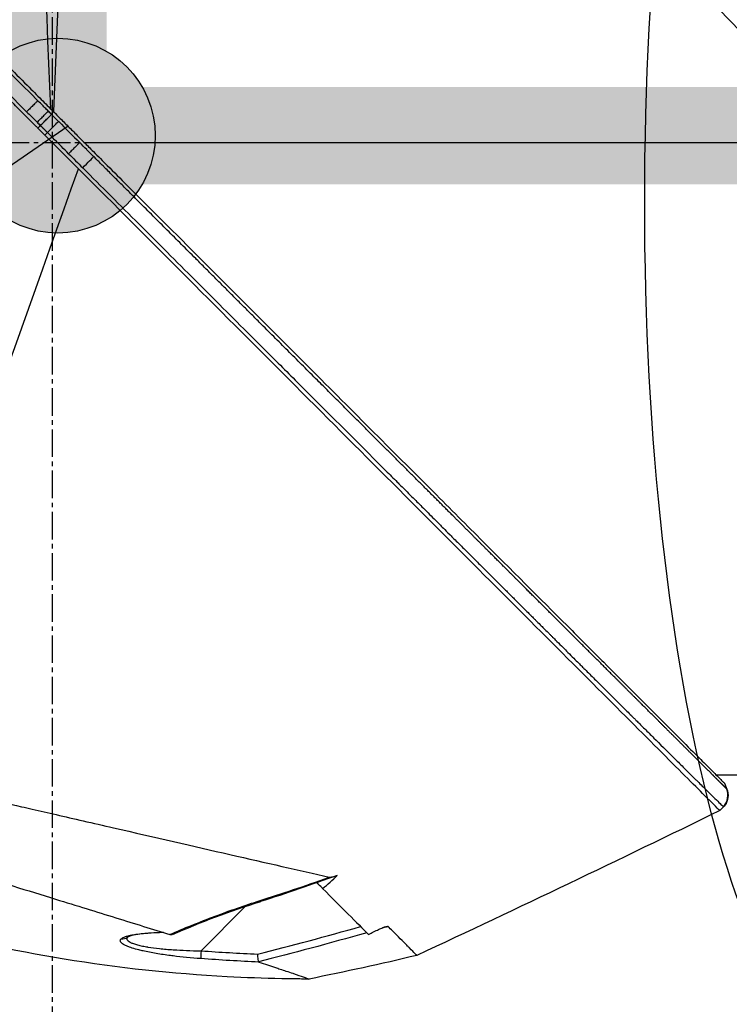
# Model space of a CAD drawing. Header units: millimetres. Extents: x 0 to 4378, y 0 to 2376.
# Tile 218 of 256: x 1532 to 1576, y 1535 to 1596. Entities that reach past the tile are written whole.
import ezdxf

# ---------------------------------------------------------------- set-up
doc = ezdxf.new("R2010")
doc.units = ezdxf.units.MM
doc.header["$LTSCALE"] = 0.2
doc.linetypes.add('CENTER2', pattern=[1.125, 0.75, -0.125, 0.125, -0.125])
for name, color, linetype in [('02_Center Line', 1, 'CENTER2'), ('07_Special Line2', 76, 'Continuous'), ('12_Before Rev.Num.', 5, 'Continuous'), ('13_After Rev.Num.', 6, 'Continuous')]:
    doc.layers.add(name, color=color, linetype=linetype)
doc.layers.add('14_Mark', color=7, linetype='Continuous', true_color=0xe03c31)
doc.styles.add('Rainbow-5.0 Style', font='malgunsl.ttf')
doc.dimstyles.new('Rainbow-5.0 Style', dxfattribs={"dimtxt": 4, "dimasz": 2.5, "dimexe": 1, "dimexo": 1, "dimgap": 1, "dimtad": 1, "dimdsep": 46, "dimtxsty": 'Rainbow-5.0 Style', "dimcen": 0, "dimclrd": 251, "dimclre": 251, "dimclrt": 7, "dimazin": 3, "dimtp": 0.1, "dimtm": 0.1, "dimtfac": 0.61, "dimtmove": 0, "dimatfit": 3, "dimfxl": 1, "dimlwd": -1, "dimlwe": -1, "dimarcsym": 1})

# ---------------------------------------------------------------- blocks, each defined once
blk = doc.blocks.new('A$C87452269')
for p, q in [((-108.7, 1035.201), (-110.622, 988.102)), ((-62.2, 986.721), (-108.7, 1035.201)), ((-111.421, 987.242), (-111.583, 987.081)), ((-111.148, 986.647), (-110.987, 986.808)), ((-108.721, 986.2), (-62.2, 986.2)), ((-111.685, 977.251), (-111.685, 977.251)), ((-56.2, 947.2), (-69.721, 947.2)), ((-71.319, 946.817), (-71.319, 946.817)), ((-69.238, 946.717), (-69.085, 946.354)), ((-69.298, 945.257), (-69.529, 945.026)), ((-94.35, 940.556), (-94.374, 940.58)), ((-94.35, 940.556), (-94.301, 940.605)), ((-98.784, 939.11), (-101.507, 936.387)), ((-90.029, 937.873), (-90.029, 937.874)), ((-88.201, 936.105), (-88.201, 936.105))]:
    blk.add_line(p, q)
for centre, major_axis, ratio, start_param, end_param in [((-111.509, 987.338), (58.376, -58.447), 0.000062, 4.699422, 4.710548), ((-110.987, 986.808), (0.707, 0.707), 0.000023, 4.712389, 6.027061), ((-108.823, 984.645), (0.707, 0.708), 0.013293, 4.712381, 6.026413), ((-70.02, 945.977), (0.69, 0.724), 0.999305, 4.687986, 5.875303), ((-72.717, 1383.512), (108.873, 448.431), 0.591153, 3.442855, 3.465084), ((-106.376, 937.612), (0.339, -0.368), 0.96736, 5.397028, 6.249872), ((-101.498, 936.396), (-0.036, -0.499), 0.017122, 4.732194, 6.133709)]:
    blk.add_ellipse(centre, major_axis=major_axis, ratio=ratio, start_param=start_param, end_param=end_param)
for points in [[(-110.784, 988.264), (-111.389, 1003.088), (-112.028, 1018.735), (-112.7, 1035.2)], [(-110.737, 987.927), (-110.803, 987.993), (-110.869, 988.059), (-110.935, 988.125)], [(-111.621, 987.442), (-111.554, 987.375), (-111.487, 987.308), (-111.421, 987.242)], [(-122.458, 947.529), (-118.292, 958.825), (-113.789, 971.294), (-109.079, 984.577)], [(-69.085, 946.354), (-69.085, 946.354), (-69.085, 946.354), (-69.085, 946.354)], [(-69.529, 945.026), (-75.725, 941.994), (-81.949, 939.019), (-88.201, 936.105)], [(-69.529, 945.026), (-69.529, 945.026), (-69.529, 945.026), (-69.529, 945.026)], [(-69.299, 945.257), (-69.298, 945.257), (-69.298, 945.257), (-69.298, 945.257)], [(-93.118, 941.024), (-94.688, 940.462), (-96.266, 939.921), (-97.856, 939.417)], [(-93.119, 941.026), (-93.118, 941.025), (-93.118, 941.024), (-93.118, 941.024)], [(-97.872, 939.482), (-96.545, 939.901), (-95.122, 940.377), (-93.605, 940.919)], [(-97.856, 939.413), (-99.716, 938.827), (-101.558, 938.125), (-103.305, 937.373)], [(-97.872, 939.482), (-97.861, 939.444), (-97.855, 939.418), (-97.857, 939.417)], [(-91.298, 937.504), (-93.653, 936.827), (-95.878, 936.233), (-97.972, 935.707)], [(-89.984, 937.887), (-90.143, 937.84), (-90.301, 937.794), (-90.458, 937.748)], [(-89.985, 937.888), (-89.984, 937.888), (-89.984, 937.887), (-89.984, 937.887)], [(-101.507, 936.387), (-100.348, 936.303), (-99.188, 936.235), (-98.027, 936.18)], [(-97.953, 935.691), (-99.144, 935.747), (-100.324, 935.815), (-101.535, 935.903)], [(-88.201, 936.105), (-90.411, 935.577), (-92.63, 935.091), (-94.857, 934.645)], [(-88.201, 936.105), (-88.201, 936.105), (-88.201, 936.105), (-88.201, 936.105)], [(-94.857, 934.645), (-94.857, 934.645), (-94.857, 934.645), (-94.857, 934.645)]]:
    blk.add_open_spline(points, degree=3)
for points, knots in [([(-150.628, 1027.874), (-150.63, 1027.87), (-150.561, 1027.807), (-150.4, 1027.646), (-150.395, 1027.642), (-150.391, 1027.637), (-150.386, 1027.632), (-150.301, 1027.547), (-150.191, 1027.437), (-150.054, 1027.3), (-149.986, 1027.231), (-149.911, 1027.156), (-149.828, 1027.073), (-149.787, 1027.032), (-149.744, 1026.989), (-149.699, 1026.944), (-149.678, 1026.922), (-149.656, 1026.9), (-149.633, 1026.878), (-149.633, 1026.877), (-149.632, 1026.876), (-149.631, 1026.875), (-149.607, 1026.851), (-149.573, 1026.817), (-149.559, 1026.803), (-149.341, 1026.584), (-149.027, 1026.269), (-148.555, 1025.796), (-148.319, 1025.559), (-148.043, 1025.282), (-147.719, 1024.957), (-147.556, 1024.794), (-147.382, 1024.62), (-147.194, 1024.432), (-147.1, 1024.337), (-147.003, 1024.24), (-146.903, 1024.139), (-146.853, 1024.089), (-146.802, 1024.038), (-146.75, 1023.986), (-146.729, 1023.965), (-146.708, 1023.944), (-146.686, 1023.922), (-146.681, 1023.917), (-146.676, 1023.912), (-146.671, 1023.907), (-146.645, 1023.881), (-146.596, 1023.831), (-146.591, 1023.827), (-146.449, 1023.684), (-146.069, 1023.303), (-145.376, 1022.608), (-145.029, 1022.261), (-144.603, 1021.834), (-144.082, 1021.312), (-143.822, 1021.052), (-143.538, 1020.767), (-143.229, 1020.457), (-143.074, 1020.302), (-142.913, 1020.141), (-142.746, 1019.973), (-142.662, 1019.889), (-142.576, 1019.803), (-142.489, 1019.716), (-142.446, 1019.672), (-142.402, 1019.628), (-142.357, 1019.584), (-142.341, 1019.567), (-142.324, 1019.551), (-142.308, 1019.535), (-142.302, 1019.529), (-142.296, 1019.523), (-142.29, 1019.517), (-142.264, 1019.491), (-142.227, 1019.453), (-142.22, 1019.446), (-141.533, 1018.758), (-140.179, 1017.402), (-137.936, 1015.155), (-137.776, 1014.995), (-137.611, 1014.829), (-137.441, 1014.659), (-137.356, 1014.574), (-137.27, 1014.488), (-137.183, 1014.401), (-137.139, 1014.357), (-137.096, 1014.313), (-137.051, 1014.269), (-137.031, 1014.249), (-137.006, 1014.224), (-136.983, 1014.201), (-136.955, 1014.172), (-136.929, 1014.147), (-136.918, 1014.136), (-134.338, 1011.552), (-130.966, 1008.175), (-126.734, 1003.939), (-126.091, 1003.295), (-125.429, 1002.631), (-124.747, 1001.949), (-120.943, 998.142), (-116.525, 993.719), (-111.579, 988.769)], [0, 0, 0, 0, 0.06075, 0.06075, 0.06075, 0.0625, 0.0625, 0.0625, 0.09375, 0.09375, 0.09375, 0.109375, 0.109375, 0.109375, 0.117188, 0.117188, 0.117188, 0.120939, 0.120939, 0.120939, 0.121094, 0.121094, 0.121094, 0.125, 0.125, 0.125, 0.1875, 0.1875, 0.1875, 0.21875, 0.21875, 0.21875, 0.234375, 0.234375, 0.234375, 0.242188, 0.242188, 0.242188, 0.246094, 0.246094, 0.246094, 0.247666, 0.247666, 0.247666, 0.248047, 0.248047, 0.248047, 0.25, 0.25, 0.25, 0.3125, 0.3125, 0.3125, 0.34375, 0.34375, 0.34375, 0.359375, 0.359375, 0.359375, 0.367187, 0.367187, 0.367187, 0.371094, 0.371094, 0.371094, 0.373047, 0.373047, 0.373047, 0.373765, 0.373765, 0.373765, 0.374023, 0.374023, 0.374023, 0.37516, 0.37516, 0.37516, 0.484375, 0.484375, 0.484375, 0.492187, 0.492187, 0.492187, 0.496094, 0.496094, 0.496094, 0.498047, 0.498047, 0.498047, 0.498931, 0.498931, 0.498931, 0.5, 0.5, 0.5, 0.75, 0.75, 0.75, 0.788006, 0.788006, 0.788006, 1, 1, 1, 1]), ([(-111.583, 987.081), (-111.628, 987.127), (-111.674, 987.173), (-111.767, 987.266), (-111.811, 987.31), (-111.949, 987.448), (-112.041, 987.539), (-112.316, 987.815), (-112.499, 987.997), (-112.804, 988.303), (-112.926, 988.425), (-113.536, 989.035), (-114.024, 989.523), (-114.838, 990.337), (-115.163, 990.662), (-115.921, 991.42), (-116.354, 991.853), (-117.363, 992.862), (-117.939, 993.438), (-119.28, 994.779), (-120.044, 995.543), (-121.821, 997.32), (-122.832, 998.331), (-124.409, 999.908), (-124.981, 1000.48), (-126.201, 1001.7), (-126.848, 1002.347), (-127.834, 1003.333), (-128.176, 1003.675), (-129.294, 1004.793), (-130.066, 1005.566), (-131.705, 1007.204), (-132.569, 1008.068), (-134.393, 1009.892), (-135.351, 1010.85), (-136.789, 1012.288), (-137.283, 1012.783), (-138.689, 1014.189), (-139.586, 1015.085), (-141.267, 1016.766), (-142.055, 1017.554), (-143.478, 1018.977), (-144.119, 1019.618), (-145.271, 1020.77), (-145.788, 1021.287), (-147.145, 1022.644), (-147.935, 1023.434), (-149.16, 1024.659), (-149.632, 1025.131), (-150.355, 1025.855), (-150.632, 1026.132), (-151.051, 1026.551), (-151.21, 1026.71), (-151.554, 1027.053), (-151.71, 1027.21), (-151.867, 1027.367), (-151.907, 1027.406), (-151.946, 1027.446), (-151.956, 1027.456), (-151.966, 1027.466), (-151.969, 1027.468), (-151.971, 1027.471), (-151.972, 1027.471), (-151.972, 1027.472), (-151.972, 1027.472), (-151.973, 1027.472), (-151.973, 1027.472), (-151.973, 1027.472)], [-7.729592, -7.729592, -7.729592, -7.729592, -7.71044, -7.71044, -7.69072, -7.69072, -7.65201, -7.65201, -7.574312, -7.574312, -7.522506, -7.522506, -7.315221, -7.315221, -7.177151, -7.177151, -6.993063, -6.993063, -6.7477, -6.7477, -6.420577, -6.420577, -5.984557, -5.984557, -5.735856, -5.735856, -5.451942, -5.451942, -5.300422, -5.300422, -4.9539, -4.9539, -4.557704, -4.557704, -4.105179, -4.105179, -3.863816, -3.863816, -3.40942, -3.40942, -2.98401, -2.98401, -2.611687, -2.611687, -2.28576, -2.28576, -1.715015, -1.715015, -1.28633, -1.28633, -0.964845, -0.964845, -0.723574, -0.723574, -0.36177, -0.36177, -0.180858, -0.180858, -0.090444, -0.090444, -0.045229, -0.045229, -0.022617, -0.022617, -0.011309, -0.011309, -0.000001, -0.000001, -0.000001, -0.000001]), ([(-112.27, 988.092), (-116.863, 992.691), (-121.335, 997.17), (-125.56, 1001.401), (-129.954, 1005.802), (-134.087, 1009.942), (-137.758, 1013.622), (-137.813, 1013.677), (-137.891, 1013.755), (-137.925, 1013.789), (-137.966, 1013.83), (-138.001, 1013.865), (-138.039, 1013.904), (-139.059, 1014.926), (-140.468, 1016.339), (-142.128, 1018.003), (-142.512, 1018.389), (-142.909, 1018.787), (-143.316, 1019.195), (-143.819, 1019.7), (-144.337, 1020.22), (-144.862, 1020.746), (-145.336, 1021.221), (-145.815, 1021.702), (-146.292, 1022.181), (-146.53, 1022.42), (-146.768, 1022.659), (-147.004, 1022.895), (-147.121, 1023.013), (-147.239, 1023.131), (-147.355, 1023.248), (-147.472, 1023.365), (-147.6, 1023.494), (-147.703, 1023.598), (-147.722, 1023.616), (-147.74, 1023.634), (-147.758, 1023.653), (-149.178, 1025.078), (-150.14, 1026.046), (-150.754, 1026.662), (-150.84, 1026.749), (-150.92, 1026.829), (-150.993, 1026.903), (-151.239, 1027.151), (-151.414, 1027.326), (-151.533, 1027.446), (-151.705, 1027.619), (-151.754, 1027.668), (-151.764, 1027.678)], [0, 0, 0, 0, 0.243156, 0.243156, 0.243156, 0.496094, 0.496094, 0.496094, 0.49988, 0.49988, 0.49988, 0.504451, 0.504451, 0.504451, 0.625, 0.625, 0.625, 0.652935, 0.652935, 0.652935, 0.6875, 0.6875, 0.6875, 0.71875, 0.71875, 0.71875, 0.734375, 0.734375, 0.734375, 0.742187, 0.742187, 0.742187, 0.75, 0.75, 0.75, 0.751384, 0.751384, 0.751384, 0.859711, 0.859711, 0.859711, 0.875, 0.875, 0.875, 0.92633, 0.92633, 0.92633, 1, 1, 1, 1]), ([(-150.183, 1027.663), (-150.183, 1027.663), (-150.153, 1027.633), (-150.035, 1027.515), (-149.947, 1027.427), (-149.595, 1027.075), (-149.248, 1026.728), (-148.498, 1025.978), (-148.155, 1025.635), (-147.553, 1025.033), (-147.321, 1024.801), (-146.798, 1024.279), (-146.504, 1023.985), (-145.373, 1022.853), (-144.451, 1021.931), (-142.879, 1020.359), (-142.283, 1019.763), (-138.167, 1015.647), (-133.777, 1011.257), (-128.155, 1005.635), (-127.546, 1005.025), (-125.599, 1003.078), (-124.247, 1001.727), (-121.399, 998.878), (-119.901, 997.38), (-116.772, 994.252), (-115.14, 992.619), (-113.081, 990.56), (-112.661, 990.141), (-111.928, 989.408), (-111.631, 989.111), (-111.12, 988.6), (-110.874, 988.354), (-110.524, 988.003), (-110.498, 987.977), (-110.078, 987.557), (-109.891, 987.37), (-109.524, 987.003), (-109.338, 986.818), (-109.015, 986.494), (-108.876, 986.355), (-108.643, 986.122), (-108.549, 986.028), (-108.353, 985.832), (-108.251, 985.731), (-107.863, 985.343), (-107.569, 985.048), (-106.886, 984.366), (-106.476, 983.955), (-104.423, 981.903), (-102.787, 980.266), (-99.65, 977.129), (-98.147, 975.626), (-93.92, 971.399), (-91.229, 968.709), (-88.091, 965.57), (-87.543, 965.022), (-85.953, 963.432), (-84.925, 962.404), (-82.06, 959.539), (-80.283, 957.761), (-77.962, 955.441), (-77.31, 954.788), (-76.137, 953.615), (-75.609, 953.088), (-74.665, 952.143), (-74.241, 951.72), (-73.133, 950.612), (-72.491, 949.97), (-71.499, 948.977), (-71.118, 948.597), (-70.66, 948.139), (-70.542, 948.021), (-70.237, 947.716), (-70.066, 947.544), (-69.694, 947.173), (-69.524, 947.003), (-69.353, 946.832), (-69.31, 946.789), (-69.267, 946.746), (-69.256, 946.735), (-69.245, 946.724), (-69.243, 946.722), (-69.24, 946.719), (-69.239, 946.718), (-69.239, 946.718), (-69.239, 946.717), (-69.238, 946.717), (-69.238, 946.717), (-69.238, 946.717)], [0, 0, 0, 0, 0.264332, 0.264332, 0.528758, 0.528758, 1.056139, 1.056139, 1.406505, 1.406505, 1.606603, 1.606603, 1.835356, 1.835356, 2.445847, 2.445847, 2.794554, 2.794554, 4.769924, 4.769924, 5.00797, 5.00797, 5.526041, 5.526041, 6.089229, 6.089229, 6.695329, 6.695329, 6.850985, 6.850985, 6.965758, 6.965758, 7.072004, 7.072004, 7.117238, 7.117238, 7.152898, 7.152898, 7.188974, 7.188974, 7.2161, 7.2161, 7.234487, 7.234487, 7.254339, 7.254339, 7.310164, 7.310164, 7.395171, 7.395171, 7.733586, 7.733586, 8.048233, 8.048233, 8.627304, 8.627304, 8.751092, 8.751092, 8.989797, 8.989797, 9.432477, 9.432477, 9.613385, 9.613385, 9.771568, 9.771568, 9.909899, 9.909899, 10.152258, 10.152258, 10.334616, 10.334616, 10.403043, 10.403043, 10.523121, 10.523121, 10.703617, 10.703617, 10.793786, 10.793786, 10.838901, 10.838901, 10.861447, 10.861447, 10.872715, 10.872715, 10.878346, 10.878346, 10.883825, 10.883825, 10.883825, 10.883825]), ([(-111.579, 988.769), (-111.588, 988.76), (-111.601, 988.748), (-111.617, 988.733), (-111.633, 988.718), (-111.652, 988.7), (-111.673, 988.68), (-111.695, 988.659), (-111.72, 988.635), (-111.747, 988.609), (-111.774, 988.582), (-111.804, 988.553), (-111.836, 988.522), (-111.868, 988.49), (-111.902, 988.456), (-111.938, 988.421), (-111.974, 988.386), (-112.01, 988.35), (-112.048, 988.313), (-112.085, 988.276), (-112.122, 988.239), (-112.16, 988.202), (-112.197, 988.165), (-112.234, 988.128), (-112.27, 988.092)], [0, 0, 0, 0, 0.125, 0.125, 0.125, 0.25, 0.25, 0.25, 0.375, 0.375, 0.375, 0.5, 0.5, 0.5, 0.625, 0.625, 0.625, 0.75, 0.75, 0.75, 0.875, 0.875, 0.875, 1, 1, 1, 1]), ([(-110.935, 988.125), (-111.007, 988.196), (-111.078, 988.268), (-111.15, 988.339), (-111.186, 988.375), (-111.221, 988.411), (-111.257, 988.447), (-111.364, 988.554), (-111.472, 988.661), (-111.579, 988.769)], [0, 0, 0, 0, 0.33333, 0.33333, 0.33333, 0.5, 0.5, 0.5, 1, 1, 1, 1]), ([(-111.621, 987.442), (-111.585, 987.478), (-111.548, 987.515), (-111.51, 987.552), (-111.473, 987.589), (-111.436, 987.626), (-111.399, 987.664), (-111.361, 987.701), (-111.325, 987.737), (-111.289, 987.772), (-111.254, 987.808), (-111.22, 987.842), (-111.188, 987.873), (-111.156, 987.905), (-111.127, 987.935), (-111.1, 987.961), (-111.073, 987.988), (-111.049, 988.012), (-111.027, 988.033), (-111.006, 988.055), (-110.988, 988.073), (-110.972, 988.088), (-110.957, 988.103), (-110.945, 988.116), (-110.935, 988.125)], [0, 0, 0, 0, 0.125, 0.125, 0.125, 0.25, 0.25, 0.25, 0.375, 0.375, 0.375, 0.5, 0.5, 0.5, 0.625, 0.625, 0.625, 0.75, 0.75, 0.75, 0.875, 0.875, 0.875, 1, 1, 1, 1]), ([(-111.421, 987.242), (-111.385, 987.278), (-111.348, 987.315), (-111.311, 987.353), (-111.274, 987.39), (-111.236, 987.427), (-111.199, 987.464), (-111.162, 987.501), (-111.126, 987.538), (-111.09, 987.573), (-111.055, 987.609), (-111.021, 987.643), (-110.989, 987.675), (-110.957, 987.706), (-110.928, 987.736), (-110.901, 987.763), (-110.874, 987.79), (-110.85, 987.814), (-110.829, 987.835), (-110.808, 987.856), (-110.789, 987.875), (-110.774, 987.89), (-110.759, 987.905), (-110.746, 987.918), (-110.737, 987.927)], [0, 0, 0, 0, 0.125, 0.125, 0.125, 0.25, 0.25, 0.25, 0.375, 0.375, 0.375, 0.5, 0.5, 0.5, 0.625, 0.625, 0.625, 0.75, 0.75, 0.75, 0.875, 0.875, 0.875, 1, 1, 1, 1]), ([(-110.303, 987.492), (-110.442, 987.631), (-110.581, 987.771), (-110.721, 987.91), (-110.726, 987.916), (-110.732, 987.921), (-110.737, 987.927)], [0, 0, 0, 0, 0.96178, 0.96178, 0.96178, 1, 1, 1, 1]), ([(-110.303, 987.492), (-110.299, 987.488), (-110.295, 987.485), (-110.292, 987.481), (-109.861, 987.05), (-109.43, 986.619), (-108.999, 986.188)], [0, 0, 0, 0, 0.008616, 0.008616, 0.008616, 1, 1, 1, 1]), ([(-111.148, 986.647), (-111.204, 986.703), (-111.26, 986.758), (-111.315, 986.814), (-111.39, 986.889), (-111.464, 986.963), (-111.539, 987.038), (-111.553, 987.052), (-111.568, 987.067), (-111.583, 987.081)], [0, 0, 0, 0, 0.3844855, 0.3844855, 0.3844855, 0.8996816, 0.8996816, 0.8996816, 1, 1, 1, 1]), ([(-109.079, 984.577), (-109.436, 984.934), (-109.856, 985.355), (-110.512, 986.01), (-110.711, 986.209), (-111.148, 986.647)], [-0.3053506, -0.3053506, -0.3053506, -0.3053506, -0.1855765, -0.1855765, 0, 0, 0, 0]), ([(-109.683, 985.504), (-109.828, 985.649), (-109.972, 985.794), (-110.26, 986.082), (-110.403, 986.225), (-110.693, 986.514), (-110.84, 986.661), (-110.987, 986.808)], [0, 0, 0, 0, 0.332984, 0.332984, 0.66214, 0.66214, 1, 1, 1, 1]), ([(-108.999, 986.188), (-109.008, 986.179), (-109.02, 986.167), (-109.036, 986.151), (-109.051, 986.136), (-109.069, 986.118), (-109.091, 986.097), (-109.112, 986.075), (-109.136, 986.051), (-109.163, 986.024), (-109.19, 985.998), (-109.219, 985.968), (-109.251, 985.936), (-109.283, 985.905), (-109.317, 985.87), (-109.352, 985.835), (-109.388, 985.8), (-109.424, 985.763), (-109.461, 985.726), (-109.498, 985.689), (-109.536, 985.652), (-109.573, 985.615), (-109.61, 985.577), (-109.647, 985.54), (-109.683, 985.504)], [0, 0, 0, 0, 0.125, 0.125, 0.125, 0.25, 0.25, 0.25, 0.375, 0.375, 0.375, 0.5, 0.5, 0.5, 0.625, 0.625, 0.625, 0.75, 0.75, 0.75, 0.875, 0.875, 0.875, 1, 1, 1, 1]), ([(-108.137, 985.327), (-108.281, 985.47), (-108.424, 985.614), (-108.552, 985.742), (-108.557, 985.747), (-108.562, 985.752), (-108.567, 985.757), (-108.72, 985.91), (-108.86, 986.049), (-108.999, 986.188)], [0, 0, 0, 0, 0.4462026, 0.4462026, 0.4462026, 0.4637704, 0.4637704, 0.4637704, 1, 1, 1, 1]), ([(-109.683, 985.504), (-109.538, 985.36), (-109.393, 985.215), (-109.248, 985.07), (-109.104, 984.925), (-108.959, 984.781), (-108.814, 984.636)], [0, 0, 0, 0, 0.501604, 0.501604, 0.501604, 1, 1, 1, 1]), ([(-69.529, 945.026), (-69.531, 945.029), (-69.881, 945.379), (-71.285, 946.782), (-72.301, 947.799), (-74.822, 950.319), (-76.327, 951.825), (-79.608, 955.106), (-81.408, 956.907), (-87.152, 962.648), (-91.374, 966.871), (-100.064, 975.563), (-104.564, 980.073), (-109.079, 984.577)], [0, 0, 0, 0, 0.125, 0.125, 0.25, 0.25, 0.375, 0.375, 0.5, 0.5, 0.75, 0.75, 1, 1, 1, 1]), ([(-108.814, 984.636), (-108.234, 984.057), (-107.655, 983.478), (-107.075, 982.899), (-105.917, 981.743), (-104.76, 980.587), (-103.607, 979.436), (-102.454, 978.284), (-101.305, 977.137), (-100.162, 975.995), (-99.019, 974.854), (-97.882, 973.719), (-96.754, 972.593), (-96.406, 972.246), (-96.059, 971.899), (-95.713, 971.553), (-94.937, 970.779), (-94.166, 970.009), (-93.4, 969.245), (-92.294, 968.141), (-91.2, 967.049), (-90.118, 965.971), (-89.884, 965.737), (-89.651, 965.504), (-89.418, 965.272), (-89.383, 965.237), (-89.347, 965.201), (-89.312, 965.166), (-89.044, 964.899), (-88.777, 964.633), (-88.512, 964.368), (-88.304, 964.161), (-88.098, 963.955), (-87.892, 963.75), (-87.639, 963.498), (-87.388, 963.247), (-87.137, 962.997), (-87.072, 962.932), (-86.996, 962.856), (-86.931, 962.791), (-86.871, 962.731), (-86.82, 962.68), (-86.796, 962.656), (-86.746, 962.607), (-86.669, 962.53), (-86.565, 962.426), (-86.461, 962.323), (-86.33, 962.192), (-86.174, 962.036), (-86.167, 962.029), (-86.159, 962.022), (-86.152, 962.015), (-86.08, 961.942), (-86.002, 961.865), (-85.919, 961.782), (-85.827, 961.69), (-85.714, 961.577), (-85.644, 961.508), (-85.554, 961.418), (-85.467, 961.331), (-85.382, 961.246), (-85.204, 961.068), (-85.037, 960.902), (-84.882, 960.747), (-84.824, 960.69), (-84.768, 960.634), (-84.713, 960.579), (-84.678, 960.544), (-84.657, 960.523), (-84.619, 960.485), (-84.6, 960.466), (-84.575, 960.441), (-84.541, 960.407), (-84.342, 960.209), (-84.158, 960.025), (-83.987, 959.854), (-83.946, 959.813), (-83.905, 959.773), (-83.866, 959.733), (-83.576, 959.444), (-83.33, 959.199), (-83.124, 958.993), (-82.89, 958.76), (-82.71, 958.58), (-82.581, 958.452), (-82.517, 958.388), (-82.465, 958.336), (-82.426, 958.298), (-82.421, 958.292), (-82.407, 958.278), (-82.388, 958.259), (-82.341, 958.212), (-82.264, 958.136), (-82.212, 958.084), (-82.138, 958.01), (-82.067, 957.94), (-82, 957.873), (-81.878, 957.751), (-81.766, 957.639), (-81.665, 957.539), (-81.545, 957.419), (-81.44, 957.314), (-81.35, 957.225), (-81.309, 957.184), (-81.271, 957.146), (-81.236, 957.111), (-81.219, 957.094), (-81.211, 957.086), (-81.204, 957.079), (-81.196, 957.072), (-81.189, 957.065), (-81.172, 957.048), (-81.126, 957.002), (-81.053, 956.929), (-80.954, 956.83), (-80.909, 956.785), (-80.858, 956.735), (-80.803, 956.679), (-80.624, 956.501), (-80.448, 956.326), (-80.328, 956.207), (-80.209, 956.087), (-80.123, 956.002), (-80.07, 955.949), (-80.057, 955.936), (-79.995, 955.874), (-79.955, 955.835), (-79.916, 955.796), (-79.878, 955.758), (-79.84, 955.72), (-79.763, 955.644), (-79.689, 955.57), (-79.617, 955.498), (-79.6, 955.481), (-79.583, 955.465), (-79.567, 955.448), (-79.441, 955.323), (-79.322, 955.204), (-79.208, 955.091), (-79.097, 954.981), (-78.992, 954.876), (-78.893, 954.777), (-78.635, 954.521), (-78.416, 954.302), (-78.234, 954.121), (-78.162, 954.049), (-78.095, 953.983), (-78.034, 953.922), (-78, 953.888), (-77.968, 953.856), (-77.937, 953.825), (-77.906, 953.795), (-77.898, 953.787), (-77.847, 953.736), (-77.746, 953.635), (-77.644, 953.534), (-77.543, 953.434), (-77.342, 953.233), (-77.143, 953.035), (-76.946, 952.839), (-76.553, 952.448), (-76.169, 952.066), (-75.797, 951.696), (-75.784, 951.683), (-75.77, 951.669), (-75.757, 951.656), (-75.585, 951.485), (-75.415, 951.316), (-75.247, 951.149), (-75.157, 951.06), (-75.068, 950.971), (-74.979, 950.883), (-74.935, 950.839), (-74.877, 950.782), (-74.856, 950.761), (-74.836, 950.74), (-74.814, 950.719), (-74.792, 950.697), (-74.74, 950.645), (-74.686, 950.591), (-74.628, 950.534), (-74.488, 950.394), (-74.329, 950.237), (-74.155, 950.064), (-73.979, 949.889), (-73.788, 949.699), (-73.582, 949.495), (-73.215, 949.129), (-72.804, 948.722), (-72.377, 948.298), (-72.18, 948.102), (-71.979, 947.903), (-71.779, 947.704), (-71.641, 947.567), (-71.503, 947.431), (-71.367, 947.296), (-71.283, 947.213), (-71.2, 947.131), (-71.118, 947.049), (-71.092, 947.023), (-71.065, 946.997), (-71.039, 946.971), (-70.984, 946.917), (-70.934, 946.867), (-70.899, 946.832), (-70.795, 946.729), (-70.696, 946.631), (-70.601, 946.537), (-70.539, 946.476), (-70.478, 946.416), (-70.42, 946.358), (-70.235, 946.175), (-70.071, 946.014), (-69.93, 945.875), (-69.789, 945.736), (-69.671, 945.619), (-69.576, 945.527), (-69.482, 945.434), (-69.411, 945.365), (-69.365, 945.32), (-69.341, 945.297), (-69.324, 945.281), (-69.313, 945.27)], [0, 0, 0, 0, 0.032845, 0.032845, 0.032845, 0.098514, 0.098514, 0.098514, 0.164155, 0.164155, 0.164155, 0.229765, 0.229765, 0.229765, 0.25, 0.25, 0.25, 0.295338, 0.295338, 0.295338, 0.360817, 0.360817, 0.360817, 0.375, 0.375, 0.375, 0.377162, 0.377162, 0.377162, 0.393509, 0.393509, 0.393509, 0.40625, 0.40625, 0.40625, 0.421875, 0.421875, 0.421875, 0.42593, 0.42593, 0.42593, 0.429688, 0.429688, 0.429688, 0.4375, 0.4375, 0.4375, 0.445313, 0.445313, 0.445313, 0.445664, 0.445664, 0.445664, 0.449219, 0.449219, 0.449219, 0.453125, 0.453125, 0.453125, 0.458169, 0.458169, 0.458169, 0.46875, 0.46875, 0.46875, 0.472656, 0.472656, 0.472656, 0.475217, 0.475217, 0.475217, 0.476563, 0.476563, 0.476563, 0.484375, 0.484375, 0.484375, 0.486257, 0.486257, 0.486257, 0.5, 0.5, 0.5, 0.515625, 0.515625, 0.515625, 0.523438, 0.523438, 0.523438, 0.52457, 0.52457, 0.52457, 0.527344, 0.527344, 0.527344, 0.53125, 0.53125, 0.53125, 0.538372, 0.538372, 0.538372, 0.546875, 0.546875, 0.546875, 0.550781, 0.550781, 0.550781, 0.552734, 0.552734, 0.552734, 0.554688, 0.554688, 0.554688, 0.560068, 0.560068, 0.560068, 0.5625, 0.5625, 0.5625, 0.570313, 0.570313, 0.570313, 0.578125, 0.578125, 0.578125, 0.580078, 0.580078, 0.580078, 0.582031, 0.582031, 0.582031, 0.585938, 0.585938, 0.585938, 0.586848, 0.586848, 0.586848, 0.59375, 0.59375, 0.59375, 0.600497, 0.600497, 0.600497, 0.618038, 0.618038, 0.618038, 0.625, 0.625, 0.625, 0.628906, 0.628906, 0.628906, 0.632813, 0.632813, 0.632813, 0.640625, 0.640625, 0.640625, 0.65625, 0.65625, 0.65625, 0.6875, 0.6875, 0.6875, 0.688623, 0.688623, 0.688623, 0.703125, 0.703125, 0.703125, 0.710938, 0.710938, 0.710938, 0.714844, 0.714844, 0.714844, 0.71875, 0.71875, 0.71875, 0.727865, 0.727865, 0.727865, 0.75, 0.75, 0.75, 0.772382, 0.772382, 0.772382, 0.8125, 0.8125, 0.8125, 0.831023, 0.831023, 0.831023, 0.84375, 0.84375, 0.84375, 0.851563, 0.851563, 0.851563, 0.854072, 0.854072, 0.854072, 0.859375, 0.859375, 0.859375, 0.875, 0.875, 0.875, 0.885308, 0.885308, 0.885308, 0.918094, 0.918094, 0.918094, 0.950853, 0.950853, 0.950853, 0.983613, 0.983613, 0.983613, 1, 1, 1, 1]), ([(-148.109, 951.322), (-147.996, 951.294), (-147.826, 951.249), (-147.372, 951.123), (-147.088, 951.042), (-146.526, 950.879), (-146.277, 950.805), (-145.848, 950.677), (-145.685, 950.628), (-144.145, 950.164), (-142.304, 949.594), (-139.933, 948.851), (-139.789, 948.805), (-139.335, 948.663), (-139.007, 948.56), (-138.351, 948.353), (-138.016, 948.248), (-137.344, 948.036), (-137, 947.927), (-136.295, 947.704), (-135.937, 947.591), (-134.834, 947.242), (-134.073, 947), (-132.518, 946.506), (-131.724, 946.254), (-130.526, 945.872), (-130.133, 945.746), (-128.078, 945.091), (-126.369, 944.543), (-124.195, 943.843), (-123.764, 943.705), (-122.901, 943.428), (-122.466, 943.289), (-121.597, 943.012), (-121.166, 942.876), (-120.322, 942.611), (-119.907, 942.481), (-119.299, 942.292), (-119.103, 942.231), (-118.53, 942.054), (-118.148, 941.935), (-117.43, 941.714), (-117.092, 941.609), (-115.527, 941.126), (-114.31, 940.75), (-112.219, 940.104), (-111.341, 939.833), (-109.198, 939.172), (-107.957, 938.788), (-106.189, 938.242), (-105.615, 938.064), (-104.504, 937.721), (-103.963, 937.553), (-103.444, 937.393)], [0.000005, 0.000005, 0.000005, 0.000005, 0.319511, 0.319511, 0.639479, 0.639479, 0.852403, 0.852403, 0.973891, 0.973891, 1.947625, 1.947625, 2.010365, 2.010365, 2.139691, 2.139691, 2.265575, 2.265575, 2.393345, 2.393345, 2.521559, 2.521559, 2.781941, 2.781941, 3.041001, 3.041001, 3.166048, 3.166048, 3.692233, 3.692233, 3.821507, 3.821507, 3.951206, 3.951206, 4.07808, 4.07808, 4.201324, 4.201324, 4.258471, 4.258471, 4.368502, 4.368502, 4.468635, 4.468635, 4.831764, 4.831764, 5.102761, 5.102761, 5.508805, 5.508805, 5.711646, 5.711646, 5.914059, 5.914059, 5.914059, 5.914059]), ([(-122.458, 947.529), (-121.428, 947.281), (-120.407, 947.06), (-119.058, 946.751), (-118.903, 946.715), (-118.335, 946.585), (-117.921, 946.49), (-115.855, 946.017), (-114.212, 945.64), (-112.362, 945.216), (-112.146, 945.167), (-111.435, 945.004), (-110.945, 944.892), (-109.897, 944.651), (-109.344, 944.525), (-108.163, 944.253), (-107.539, 944.11), (-101.821, 942.797), (-97.293, 941.767), (-93.605, 940.919)], [0.000234, 0.000234, 0.000234, 0.000234, 0.319634, 0.319634, 0.361124, 0.361124, 0.471797, 0.471797, 0.914416, 0.914416, 0.9732, 0.9732, 1.107816, 1.107816, 1.261595, 1.261595, 1.436675, 1.436675, 2.883412, 2.883412, 2.883412, 2.883412]), ([(-69.299, 945.257), (-69.166, 945.39), (-69.062, 945.575), (-69.024, 945.777), (-68.986, 945.976), (-69.014, 946.183), (-69.085, 946.354)], [0, 0, 0, 0, 0.5027152, 0.5027152, 0.5027152, 1, 1, 1, 1]), ([(-69.085, 946.354), (-68.956, 946.051), (-69.004, 945.627), (-69.211, 945.356), (-69.239, 945.321), (-69.268, 945.287), (-69.298, 945.257)], [0, 0, 0, 0, 0.8841337, 0.8841337, 0.8841337, 0.9999928, 0.9999928, 0.9999928, 0.9999928]), ([(-69.313, 945.27), (-69.308, 945.265), (-69.304, 945.262), (-69.301, 945.259), (-69.3, 945.258), (-69.299, 945.258), (-69.299, 945.257)], [0, 0, 0, 0, 0.6656638, 0.6656638, 0.6656638, 1, 1, 1, 1]), ([(-94.857, 934.645), (-94.859, 934.645), (-94.86, 934.645), (-94.863, 934.645), (-94.865, 934.645), (-94.871, 934.645), (-94.875, 934.645), (-94.894, 934.645), (-94.908, 934.645), (-94.963, 934.646), (-95.005, 934.646), (-95.171, 934.647), (-95.295, 934.648), (-95.794, 934.653), (-96.168, 934.658), (-97.664, 934.689), (-98.786, 934.73), (-103.272, 934.973), (-106.634, 935.328), (-116.328, 936.913), (-122.626, 938.672), (-128.584, 941.147)], [0, 0, 0, 0, 0.000405, 0.000405, 0.000867, 0.000867, 0.002252, 0.002252, 0.006408, 0.006408, 0.018875, 0.018875, 0.056277, 0.056277, 0.168485, 0.168485, 0.505147, 0.505147, 1.516373, 1.516373, 3.452003, 3.452003, 3.452003, 3.452003]), ([(-94.021, 940.227), (-93.863, 940.352), (-93.702, 940.484), (-93.41, 940.737), (-93.243, 940.887), (-93.119, 941.026)], [-0.1237169, -0.1237169, -0.1237169, -0.1237169, -0.0602309, -0.0602309, -0.0001168, -0.0001168, -0.0001168, -0.0001168]), ([(-93.605, 940.919), (-93.579, 940.916), (-93.543, 940.919), (-93.466, 940.93), (-93.414, 940.941), (-93.287, 940.973), (-93.199, 941), (-93.119, 941.026)], [-0.053772, -0.053772, -0.053772, -0.053772, -0.04302429, -0.04302429, -0.02732571, -0.02732571, -0.00036275, -0.00036275, -0.00036275, -0.00036275]), ([(-94.021, 940.227), (-94.036, 940.242), (-94.053, 940.26), (-94.073, 940.28), (-94.146, 940.353), (-94.247, 940.454), (-94.35, 940.556)], [0, 0, 0, 0, 0.215099, 0.215099, 0.215099, 1, 1, 1, 1]), ([(-94.021, 940.227), (-93.443, 939.649), (-92.917, 939.123), (-91.968, 938.175), (-91.55, 937.756), (-91.185, 937.391)], [0.0000049, 0.0000049, 0.0000049, 0.0000049, 0.4157156, 0.4157156, 0.8306466, 0.8306466, 0.8306466, 0.8306466]), ([(-103.444, 937.393), (-103.014, 937.579), (-102.566, 937.766), (-101.633, 938.144), (-101.096, 938.353), (-99.72, 938.869), (-98.804, 939.189), (-97.872, 939.482)], [0.0000177, 0.0000177, 0.0000177, 0.0000177, 0.25, 0.25, 0.5, 0.5, 1, 1, 1, 1]), ([(-106.437, 937.125), (-106.398, 937.162), (-106.338, 937.197), (-106.258, 937.23), (-106.205, 937.252), (-106.132, 937.277), (-106.059, 937.297), (-106.023, 937.307), (-105.987, 937.316), (-105.956, 937.324), (-105.897, 937.338), (-105.833, 937.351), (-105.765, 937.364), (-105.721, 937.373), (-105.674, 937.381), (-105.626, 937.389), (-105.564, 937.399), (-105.499, 937.409), (-105.431, 937.418), (-105.426, 937.419), (-105.42, 937.42), (-105.414, 937.42), (-105.348, 937.429), (-105.262, 937.44), (-105.216, 937.445), (-105.025, 937.466), (-104.817, 937.484), (-104.587, 937.499), (-104.373, 937.513), (-104.139, 937.523), (-103.89, 937.531)], [0, 0, 0, 0, 0.125, 0.125, 0.125, 0.2090035, 0.2090035, 0.2090035, 0.25, 0.25, 0.25, 0.3256794, 0.3256794, 0.3256794, 0.375, 0.375, 0.375, 0.4375, 0.4375, 0.4375, 0.442409, 0.442409, 0.442409, 0.5, 0.5, 0.5, 0.7377626, 0.7377626, 0.7377626, 0.9587359, 0.9587359, 0.9587359, 0.9587359]), ([(-103.838, 937.515), (-104.385, 937.498), (-104.893, 937.463), (-105.483, 937.384), (-105.651, 937.354), (-105.873, 937.3), (-105.948, 937.277), (-106.022, 937.247), (-106.04, 937.238), (-106.051, 937.232), (-106.053, 937.231), (-106.053, 937.231)], [0.0191041, 0.0191041, 0.0191041, 0.0191041, 0.2091555, 0.2091555, 0.2979294, 0.2979294, 0.3586771, 0.3586771, 0.3911346, 0.3911346, 0.403111, 0.403111, 0.403111, 0.403111]), ([(-103.352, 937.368), (-103.363, 937.37), (-103.376, 937.373), (-103.407, 937.382), (-103.425, 937.387), (-103.444, 937.393)], [-0.01640349, -0.01640349, -0.01640349, -0.01640349, -0.00821386, -0.00821386, -0.00007456, -0.00007456, -0.00007456, -0.00007456]), ([(-103.306, 937.375), (-103.317, 937.369), (-103.328, 937.366), (-103.34, 937.366), (-103.344, 937.366), (-103.348, 937.367), (-103.352, 937.368)], [0.807003, 0.807003, 0.807003, 0.807003, 0.9461679, 0.9461679, 0.9461679, 0.9999981, 0.9999981, 0.9999981, 0.9999981]), ([(-91.185, 937.391), (-90.984, 937.498), (-90.764, 937.609), (-90.475, 937.741), (-90.381, 937.782), (-90.229, 937.842), (-90.154, 937.868), (-90.067, 937.89), (-90.04, 937.895), (-90.012, 937.896), (-90.005, 937.895), (-89.996, 937.893), (-89.992, 937.892), (-89.988, 937.89), (-89.986, 937.889), (-89.985, 937.888)], [-0.1365657, -0.1365657, -0.1365657, -0.1365657, -0.0682763, -0.0682763, -0.0392084, -0.0392084, -0.0171749, -0.0171749, -0.0074554, -0.0074554, -0.0039731, -0.0039731, -0.0018516, -0.0018516, -0.0004271, -0.0004271, -0.0004271, -0.0004271]), ([(-88.201, 936.105), (-88.202, 936.104), (-88.202, 936.105), (-88.203, 936.105), (-88.204, 936.105), (-88.207, 936.107), (-88.209, 936.108), (-88.218, 936.115), (-88.226, 936.122), (-88.256, 936.151), (-88.286, 936.181), (-88.399, 936.296), (-88.509, 936.411), (-88.695, 936.598), (-88.735, 936.638), (-88.851, 936.755), (-88.931, 936.836), (-89.15, 937.055), (-89.296, 937.202), (-89.618, 937.523), (-89.794, 937.698), (-89.984, 937.887)], [-1.313678, -1.313678, -1.313678, -1.313678, -1.294129, -1.294129, -1.273962, -1.273962, -1.233424, -1.233424, -1.151167, -1.151167, -0.987029, -0.987029, -0.662873, -0.662873, -0.580154, -0.580154, -0.434248, -0.434248, -0.216716, -0.216716, -0.000003, -0.000003, -0.000003, -0.000003]), ([(-101.535, 935.903), (-102.109, 935.944), (-102.708, 936.003), (-103.232, 936.068), (-103.286, 936.075), (-103.34, 936.082), (-103.393, 936.089), (-103.701, 936.128), (-103.995, 936.171), (-104.279, 936.219), (-104.42, 936.243), (-104.56, 936.268), (-104.699, 936.294), (-104.837, 936.321), (-104.961, 936.347), (-105.086, 936.375), (-105.172, 936.394), (-105.258, 936.414), (-105.346, 936.437), (-105.503, 936.477), (-105.629, 936.512), (-105.764, 936.556), (-105.814, 936.572), (-105.865, 936.589), (-105.918, 936.608), (-105.959, 936.623), (-105.998, 936.638), (-106.035, 936.653), (-106.085, 936.674), (-106.132, 936.694), (-106.175, 936.715), (-106.202, 936.728), (-106.225, 936.74), (-106.247, 936.752), (-106.285, 936.773), (-106.321, 936.794), (-106.361, 936.823), (-106.374, 936.832), (-106.385, 936.841), (-106.396, 936.85), (-106.412, 936.864), (-106.427, 936.877), (-106.439, 936.891), (-106.457, 936.911), (-106.468, 936.925), (-106.479, 936.947), (-106.481, 936.951), (-106.482, 936.954), (-106.484, 936.958), (-106.509, 937.016), (-106.494, 937.072), (-106.437, 937.125)], [0, 0, 0, 0, 0.25, 0.25, 0.25, 0.275957, 0.275957, 0.275957, 0.425518, 0.425518, 0.425518, 0.5, 0.5, 0.5, 0.573987, 0.573987, 0.573987, 0.625, 0.625, 0.625, 0.716202, 0.716202, 0.716202, 0.75, 0.75, 0.75, 0.776323, 0.776323, 0.776323, 0.8125, 0.8125, 0.8125, 0.835296, 0.835296, 0.835296, 0.875, 0.875, 0.875, 0.887583, 0.887583, 0.887583, 0.90625, 0.90625, 0.90625, 0.933682, 0.933682, 0.933682, 0.9375, 0.9375, 0.9375, 1, 1, 1, 1]), ([(-106.046, 937.235), (-106.093, 937.185), (-106.106, 937.133), (-106.082, 937.08), (-106.069, 937.051), (-106.044, 937.022), (-106.01, 936.994), (-105.975, 936.965), (-105.929, 936.937), (-105.876, 936.91), (-105.871, 936.908), (-105.867, 936.906), (-105.863, 936.904), (-105.811, 936.879), (-105.751, 936.854), (-105.683, 936.83), (-105.61, 936.804), (-105.527, 936.778), (-105.435, 936.754), (-105.432, 936.753), (-105.429, 936.752), (-105.427, 936.752), (-105.335, 936.727), (-105.234, 936.704), (-105.124, 936.681), (-105.029, 936.662), (-104.909, 936.64), (-104.811, 936.624), (-104.796, 936.621), (-104.781, 936.619), (-104.767, 936.617), (-104.562, 936.584), (-104.328, 936.553), (-104.067, 936.525), (-103.937, 936.511), (-103.8, 936.497), (-103.656, 936.485), (-103.525, 936.473), (-103.361, 936.461), (-103.24, 936.452), (-103.228, 936.451), (-103.216, 936.451), (-103.205, 936.45), (-102.716, 936.417), (-102.146, 936.392), (-101.507, 936.387)], [0.0101777, 0.0101777, 0.0101777, 0.0101777, 0.1204229, 0.1204229, 0.1204229, 0.1815652, 0.1815652, 0.1815652, 0.2449086, 0.2449086, 0.2449086, 0.25, 0.25, 0.25, 0.3098661, 0.3098661, 0.3098661, 0.3731915, 0.3731915, 0.3731915, 0.375, 0.375, 0.375, 0.4375, 0.4375, 0.4375, 0.4915863, 0.4915863, 0.4915863, 0.5, 0.5, 0.5, 0.625, 0.625, 0.625, 0.6875, 0.6875, 0.6875, 0.7443542, 0.7443542, 0.7443542, 0.75, 0.75, 0.75, 1, 1, 1, 1]), ([(-97.972, 935.707), (-97.976, 935.73), (-97.985, 935.794), (-97.993, 935.859), (-97.994, 935.868), (-97.995, 935.876), (-97.995, 935.884), (-97.999, 935.919), (-98, 935.924), (-98.011, 936.023), (-98.021, 936.121), (-98.026, 936.173), (-98.027, 936.18)], [0.0000145, 0.0000145, 0.0000145, 0.0000145, 0.4407612, 0.4407612, 0.4407612, 0.5, 0.5, 0.5, 0.75, 0.75, 0.75, 1, 1, 1, 1]), ([(-97.972, 935.707), (-97.971, 935.703), (-97.969, 935.701), (-97.963, 935.695), (-97.959, 935.693), (-97.953, 935.691)], [-0.007110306, -0.007110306, -0.007110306, -0.007110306, -0.003649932, -0.003649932, -0.000004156, -0.000004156, -0.000004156, -0.000004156]), ([(-97.953, 935.691), (-97.766, 935.63), (-97.587, 935.572), (-97.246, 935.461), (-97.085, 935.408), (-96.829, 935.324), (-96.73, 935.291), (-96.511, 935.218), (-96.392, 935.178), (-96.127, 935.089), (-95.988, 935.042), (-95.788, 934.974), (-95.718, 934.95), (-95.416, 934.847), (-95.233, 934.782), (-94.97, 934.687), (-94.892, 934.658), (-94.864, 934.648), (-94.859, 934.646), (-94.857, 934.645), (-94.857, 934.645)], [-1.260139, -1.260139, -1.260139, -1.260139, -1.13977, -1.13977, -1.019298, -1.019298, -0.938268, -0.938268, -0.827897, -0.827897, -0.68116, -0.68116, -0.598483, -0.598483, -0.299873, -0.299873, 0, 0, 0.035566, 0.071132, 0.071132, 0.071132, 0.071132])]:
    blk.add_open_spline(points, degree=3, knots=knots)
for points, weights, knots in [([(-110.987, 986.808), (-111.126, 986.947), (-111.265, 987.087), (-111.41, 987.231), (-111.416, 987.237), (-111.421, 987.242)], [1, 1.00000000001, 1.00000000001, 1.00000000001, 1.00000000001, 1], [0, 0, 0, 0, 0.96178, 0.96178, 1, 1, 1, 1]), ([(-69.1, 946.368), (-69.11, 946.378), (-69.14, 946.408), (-69.216, 946.483), (-69.321, 946.586), (-69.459, 946.723), (-69.683, 946.946), (-70.039, 947.299), (-70.578, 947.836), (-71.138, 948.393), (-71.767, 949.018), (-72.453, 949.702), (-73.183, 950.428), (-73.961, 951.204), (-74.63, 951.871), (-75.475, 952.712), (-76.357, 953.592), (-77.285, 954.517), (-78.085, 955.315), (-78.739, 955.968), (-79.59, 956.817), (-80.681, 957.906), (-81.763, 958.985), (-82.671, 959.892), (-83.362, 960.581), (-84.059, 961.278), (-84.765, 961.982), (-85.477, 962.693), (-86.104, 963.319), (-86.736, 963.95), (-87.483, 964.696), (-88.332, 965.543), (-89.065, 966.275), (-89.876, 967.085), (-90.946, 968.153), (-92.41, 969.615), (-93.954, 971.157), (-95.512, 972.714), (-97.608, 974.807), (-100.254, 977.451), (-103.415, 980.609), (-106.047, 983.239), (-107.608, 984.798), (-108.137, 985.327)], [1.00000090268, 1.00000090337, 1.00000090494, 1.00000090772, 1.0000009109, 1.00000091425, 1.00000091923, 1.00000092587, 1.00000093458, 1.00000094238, 1.00000095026, 1.00000095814, 1.00000096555, 1.00000097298, 1.00000097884, 1.00000098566, 1.00000099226, 1.00000099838, 1.00000100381, 1.00000100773, 1.00000101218, 1.00000101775, 1.00000102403, 1.00000102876, 1.00000103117, 1.00000103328, 1.00000103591, 1.00000103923, 1.00000104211, 1.0000010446, 1.00000104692, 1.00000104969, 1.00000105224, 1.00000105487, 1.00000105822, 1.00000106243, 1.00000106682, 1.00000107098, 1.00000107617, 1.00000108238, 1.00000108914, 1.0000010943, 1.00000109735, 1.00000109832], [0, 0, 0, 0, 0.0151525, 0.0292941, 0.044451, 0.0596102, 0.074777, 0.1051282, 0.1355082, 0.1659319, 0.1842014, 0.2146819, 0.2441937, 0.2594697, 0.2900562, 0.3053613, 0.3329363, 0.3636151, 0.3789659, 0.3943189, 0.4127549, 0.4414743, 0.4723959, 0.487904, 0.5032925, 0.5187091, 0.5341501, 0.5495914, 0.5650106, 0.5745174, 0.5899446, 0.6123468, 0.6277921, 0.6355162, 0.6625597, 0.6934739, 0.7244066, 0.7553455, 0.7862944, 0.8482151, 0.9101575, 0.9695323, 1, 1, 1, 1]), ([(-69.085, 946.354), (-69.086, 946.355), (-69.086, 946.356), (-69.09, 946.359), (-69.094, 946.363), (-69.1, 946.368)], [1, 1.00000030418, 1.00000060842, 1.00000060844, 1.00000030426, 1], [0, 0, 0, 0, 0.334335, 0.334335, 1, 1, 1, 1])]:
    blk.add_rational_spline(points, weights, degree=3, knots=knots)
at = {"layer": '02_Center Line', "ltscale": 11.288275}
for p, q in [((-110.7, 1148.844), (-110.7, 922.279)), ((-164.605, 986.2), (81.423, 986.2))]:
    blk.add_line(p, q, dxfattribs=at)
blk = doc.blocks.new('A$C19ebd0c3_1234')
blk.add_ellipse((0, 0), major_axis=(53.194, 0), ratio=0.263273)
blk = doc.blocks.new('A$C3a293ff3')
at = {"layer": '14_Mark'}
h = blk.add_hatch(color=256, dxfattribs=at)
h.dxf.hatch_style = 1
h.paths.add_polyline_path([(5, 0, 1), (-5, 0, 1)])
at = {"layer": '07_Special Line2', "const_width": 5}
blk.add_lwpolyline([(34.9, 0), (0, 0)], dxfattribs=at)
at = {"layer": '12_Before Rev.Num.', "const_width": 5}
blk.add_lwpolyline([(0, 34.9), (0, 0)], dxfattribs=at)
at = {"layer": '14_Mark'}
blk.add_circle((0, 0), 5, dxfattribs=at)

msp = doc.modelspace()

# ---------------------------------------------------------------- block references
msp.add_blockref('A$C87452269', (1645.046, 602.257))
at = {"xscale": 1.2, "yscale": 1.2, "zscale": 1.2}
msp.add_blockref('A$C3a293ff3', (1534.706, 1588.872), dxfattribs=at)
at = {"layer": '13_After Rev.Num.', "rotation": 90}
msp.add_blockref('A$C19ebd0c3_1234', (1584.896, 1584.76), dxfattribs=at)

# ---------------------------------------------------------------- leaders
at = {"annotation_type": 0, "has_hookline": 1, "hookline_direction": 1, "text_width": 122.213}
msp.add_leader([(1535.334, 1589.449), (1368.901, 1475.733), (1356.401, 1475.733)], dimstyle='Rainbow-5.0 Style', override={"dimscale": 5, "dimgap": 1, "dimtad": 1}, dxfattribs=at)

doc.saveas('drawing.dxf')
